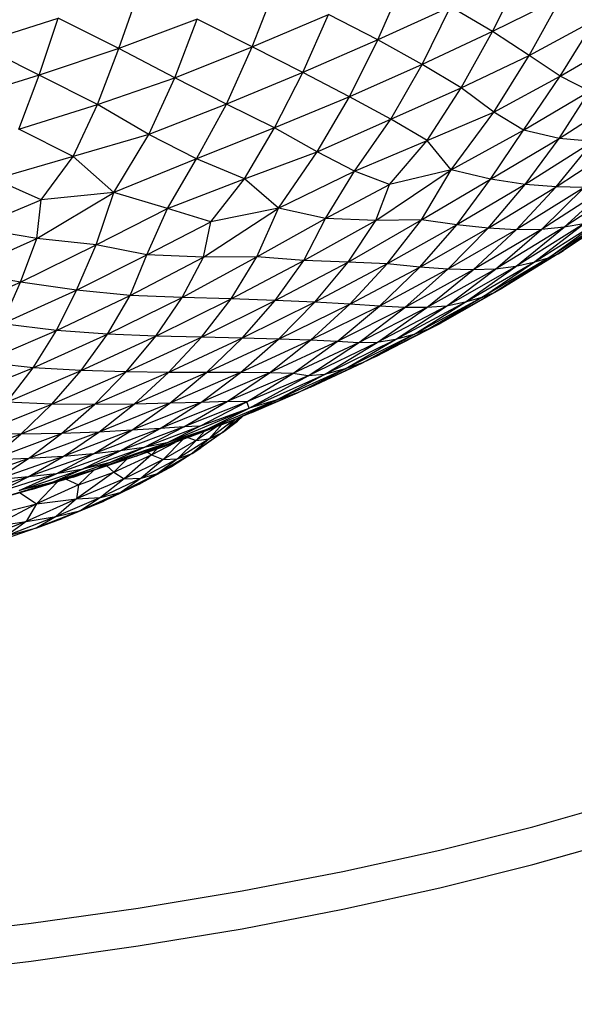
# Paper-space layout '_Dimétrica' of a CAD drawing. Header units: millimetres. Extents: x -212 to 188, y -228 to 468.
# Tile 8 of 24: x 21 to 49, y -228 to -179. Entities that reach past the tile are written whole.
import ezdxf

# ---------------------------------------------------------------- set-up
doc = ezdxf.new("R2010")
doc.units = ezdxf.units.MM

psp = doc.layouts.new('_Dimétrica')

# ---------------------------------------------------------------- linework, layer by layer
at = {"color": 7, "linetype": 'Continuous', "lineweight": 25}
for p, q in [((44.507, -179.194), (45.955, -176.266)), ((32.527, -179.959), (33.689, -176.989)), ((38.797, -179.611), (40.08, -176.658)), ((25.895, -180.035), (26.927, -177.103)), ((42.42, -177.957), (38.797, -179.611)), ((41.005, -180.827), (42.42, -177.957)), ((44.507, -179.194), (42.42, -177.957)), ((47.921, -177.497), (44.507, -179.194)), ((46.332, -180.379), (47.921, -177.497)), ((32.527, -179.959), (36.345, -178.341)), ((35.059, -181.237), (36.345, -178.341)), ((38.797, -179.611), (36.345, -178.341)), ((18.825, -179.804), (22.87, -178.53)), ((21.929, -181.362), (22.87, -178.53)), ((25.895, -180.035), (22.87, -178.53)), ((29.793, -178.579), (25.895, -180.035)), ((28.679, -181.492), (29.793, -178.579)), ((32.527, -179.959), (29.793, -178.579)), ((46.332, -180.379), (49.621, -178.613)), ((47.872, -181.413), (49.621, -178.613)), ((44.507, -179.194), (41.005, -180.827)), ((42.95, -181.995), (44.507, -179.194)), ((46.332, -180.379), (44.507, -179.194)), ((21.929, -181.362), (18.825, -179.804)), ((38.797, -179.611), (35.059, -181.237)), ((37.384, -182.44), (38.797, -179.611)), ((41.005, -180.827), (38.797, -179.611)), ((47.872, -181.413), (51.076, -179.549)), ((25.895, -180.035), (21.929, -181.362)), ((24.823, -182.819), (25.895, -180.035)), ((28.679, -181.492), (25.895, -180.035)), ((28.679, -181.492), (32.527, -179.959)), ((31.251, -182.806), (32.527, -179.959)), ((35.059, -181.237), (32.527, -179.959)), ((42.95, -181.995), (46.332, -180.379)), ((44.57, -183.206), (46.332, -180.379)), ((47.872, -181.413), (46.332, -180.379)), ((41.005, -180.827), (37.384, -182.44)), ((39.436, -183.558), (41.005, -180.827)), ((42.95, -181.995), (41.005, -180.827)), ((21.929, -181.362), (17.965, -182.603)), ((20.911, -184.044), (21.929, -181.362)), ((24.823, -182.819), (21.929, -181.362)), ((35.059, -181.237), (31.251, -182.806)), ((33.639, -183.989), (35.059, -181.237)), ((37.384, -182.44), (35.059, -181.237)), ((24.823, -182.819), (28.679, -181.492)), ((27.39, -184.322), (28.679, -181.492)), ((31.251, -182.806), (28.679, -181.492)), ((44.57, -183.206), (47.872, -181.413)), ((46.058, -184.107), (47.872, -181.413)), ((49.337, -182.167), (47.872, -181.413)), ((39.436, -183.558), (42.95, -181.995)), ((41.26, -184.609), (42.95, -181.995)), ((44.57, -183.206), (42.95, -181.995)), ((46.058, -184.107), (49.337, -182.167)), ((47.827, -184.515), (49.337, -182.167)), ((47.827, -184.515), (51.203, -182.316)), ((20.911, -184.044), (24.823, -182.819)), ((23.613, -185.407), (24.823, -182.819)), ((27.39, -184.322), (24.823, -182.819)), ((31.251, -182.806), (27.39, -184.322)), ((29.765, -185.527), (31.251, -182.806)), ((33.639, -183.989), (31.251, -182.806)), ((37.384, -182.44), (33.639, -183.989)), ((35.772, -185.176), (37.384, -182.44)), ((39.436, -183.558), (37.384, -182.44)), ((41.26, -184.609), (44.57, -183.206)), ((42.447, -186.079), (44.57, -183.206)), ((46.058, -184.107), (44.57, -183.206)), ((35.772, -185.176), (39.436, -183.558)), ((37.627, -186.135), (39.436, -183.558)), ((41.26, -184.609), (39.436, -183.558)), ((23.613, -185.407), (20.911, -184.044)), ((27.39, -184.322), (23.613, -185.407)), ((25.648, -187.197), (27.39, -184.322)), ((29.765, -185.527), (27.39, -184.322)), ((33.639, -183.989), (29.765, -185.527)), ((32.153, -186.529), (33.639, -183.989)), ((35.772, -185.176), (33.639, -183.989)), ((42.447, -186.079), (46.058, -184.107)), ((44.403, -186.535), (46.058, -184.107)), ((47.827, -184.515), (46.058, -184.107)), ((37.627, -186.135), (41.26, -184.609)), ((39.38, -186.803), (41.26, -184.609)), ((42.447, -186.079), (41.26, -184.609)), ((44.403, -186.535), (47.827, -184.515)), ((46.135, -186.803), (47.827, -184.515)), ((49.522, -184.664), (46.135, -186.803)), ((47.677, -186.927), (49.522, -184.664)), ((47.677, -186.927), (51.027, -184.728)), ((49.522, -184.664), (47.827, -184.515)), ((32.153, -186.529), (35.772, -185.176)), ((33.842, -187.981), (35.772, -185.176)), ((37.627, -186.135), (35.772, -185.176)), ((23.613, -185.407), (19.695, -186.542)), ((22.029, -187.568), (23.613, -185.407)), ((25.648, -187.197), (23.613, -185.407)), ((29.765, -185.527), (25.648, -187.197)), ((28.323, -188), (29.765, -185.527)), ((32.153, -186.529), (29.765, -185.527)), ((33.842, -187.981), (37.627, -186.135)), ((36.186, -188.502), (37.627, -186.135)), ((39.38, -186.803), (37.627, -186.135)), ((38.692, -188.601), (42.447, -186.079)), ((42.447, -186.079), (39.38, -186.803)), ((40.971, -188.563), (42.447, -186.079)), ((44.403, -186.535), (42.447, -186.079)), ((22.029, -187.568), (19.695, -186.542)), ((28.323, -188), (32.153, -186.529)), ((30.477, -188.669), (32.153, -186.529)), ((33.842, -187.981), (32.153, -186.529)), ((40.971, -188.563), (44.403, -186.535)), ((42.737, -188.81), (44.403, -186.535)), ((46.135, -186.803), (44.403, -186.535)), ((51.452, -186.712), (48.085, -188.937)), ((21.81, -189.498), (25.648, -187.197)), ((25.648, -187.197), (22.029, -187.568)), ((24.755, -189.807), (25.648, -187.197)), ((28.323, -188), (25.648, -187.197)), ((36.186, -188.502), (39.38, -186.803)), ((38.692, -188.601), (39.38, -186.803)), ((46.135, -186.803), (42.737, -188.81)), ((44.295, -188.985), (46.135, -186.803)), ((44.295, -188.985), (47.677, -186.927)), ((45.691, -189.058), (47.677, -186.927)), ((49.082, -186.949), (45.691, -189.058)), ((47.677, -186.927), (46.135, -186.803)), ((50.334, -186.865), (46.952, -189.047)), ((46.952, -189.047), (49.082, -186.949)), ((49.082, -186.949), (47.677, -186.927)), ((48.085, -188.937), (50.334, -186.865)), ((18.695, -188.964), (22.029, -187.568)), ((21.81, -189.498), (22.029, -187.568)), ((24.755, -189.807), (28.323, -188)), ((27.291, -190.312), (28.323, -188)), ((30.477, -188.669), (28.323, -188)), ((30.111, -190.426), (33.842, -187.981)), ((33.842, -187.981), (30.477, -188.669)), ((32.769, -190.404), (33.842, -187.981)), ((36.186, -188.502), (33.842, -187.981)), ((27.291, -190.312), (30.477, -188.669)), ((30.111, -190.426), (30.477, -188.669)), ((32.769, -190.404), (36.186, -188.502)), ((35.113, -190.585), (36.186, -188.502)), ((35.113, -190.585), (38.692, -188.601)), ((38.692, -188.601), (36.186, -188.502)), ((37.311, -190.676), (40.971, -188.563)), ((37.311, -190.676), (38.692, -188.601)), ((40.971, -188.563), (38.692, -188.601)), ((39.262, -190.762), (40.971, -188.563)), ((42.737, -188.81), (40.971, -188.563)), ((46.553, -190.687), (49.879, -188.583)), ((50.467, -188.408), (47.273, -190.47)), ((47.273, -190.47), (49.879, -188.583)), ((50.814, -188.265), (47.779, -190.264)), ((50.467, -188.408), (47.779, -190.264)), ((50.814, -188.265), (48.049, -190.089)), ((21.81, -189.498), (18.695, -188.964)), ((42.737, -188.81), (39.262, -190.762)), ((40.88, -190.92), (42.737, -188.81)), ((40.88, -190.92), (44.295, -188.985)), ((42.29, -191.029), (44.295, -188.985)), ((45.691, -189.058), (42.29, -191.029)), ((44.295, -188.985), (42.737, -188.81)), ((46.952, -189.047), (43.545, -191.062)), ((43.545, -191.062), (45.691, -189.058)), ((45.691, -189.058), (44.295, -188.985)), ((48.085, -188.937), (44.656, -191.021)), ((44.656, -191.021), (46.952, -189.047)), ((49.065, -188.771), (45.672, -190.883)), ((45.672, -190.883), (48.085, -188.937)), ((46.952, -189.047), (45.691, -189.058)), ((46.553, -190.687), (49.065, -188.771)), ((48.085, -188.937), (46.952, -189.047)), ((49.065, -188.771), (48.085, -188.937)), ((18.041, -191.162), (21.81, -189.498)), ((20.994, -191.672), (21.81, -189.498)), ((24.755, -189.807), (21.81, -189.498)), ((20.994, -191.672), (24.755, -189.807)), ((23.785, -192.061), (24.755, -189.807)), ((27.291, -190.312), (24.755, -189.807)), ((47.779, -190.264), (48.049, -190.089)), ((23.785, -192.061), (27.291, -190.312)), ((26.462, -192.325), (27.291, -190.312)), ((26.462, -192.325), (30.111, -190.426)), ((30.111, -190.426), (27.291, -190.312)), ((29.045, -192.441), (32.769, -190.404)), ((29.045, -192.441), (30.111, -190.426)), ((32.769, -190.404), (30.111, -190.426)), ((31.491, -192.498), (32.769, -190.404)), ((31.491, -192.498), (35.113, -190.585)), ((35.113, -190.585), (32.769, -190.404)), ((33.681, -192.59), (35.113, -190.585)), ((33.681, -192.59), (37.311, -190.676)), ((37.311, -190.676), (35.113, -190.585)), ((35.659, -192.67), (37.311, -190.676)), ((39.262, -190.762), (37.311, -190.676)), ((43.148, -192.673), (46.553, -190.687)), ((47.273, -190.47), (43.972, -192.434)), ((43.972, -192.434), (46.553, -190.687)), ((47.779, -190.264), (44.608, -192.186)), ((47.273, -190.47), (44.608, -192.186)), ((47.779, -190.264), (45.03, -191.951)), ((46.553, -190.687), (45.672, -190.883)), ((47.273, -190.47), (46.553, -190.687)), ((47.273, -190.47), (47.779, -190.264)), ((20.994, -191.672), (18.041, -191.162)), ((39.262, -190.762), (35.659, -192.67)), ((37.406, -192.757), (39.262, -190.762)), ((37.406, -192.757), (40.88, -190.92)), ((38.877, -192.857), (40.88, -190.92)), ((42.29, -191.029), (38.877, -192.857)), ((40.88, -190.92), (39.262, -190.762)), ((40.137, -192.929), (42.29, -191.029)), ((43.545, -191.062), (40.137, -192.929)), ((42.29, -191.029), (40.88, -190.92)), ((44.656, -191.021), (41.233, -192.933)), ((41.233, -192.933), (43.545, -191.062)), ((45.672, -190.883), (42.219, -192.857)), ((42.219, -192.857), (44.656, -191.021)), ((43.545, -191.062), (42.29, -191.029)), ((43.148, -192.673), (45.672, -190.883)), ((44.656, -191.021), (43.545, -191.062)), ((45.672, -190.883), (44.656, -191.021)), ((17.265, -193.285), (20.994, -191.672)), ((20.079, -193.744), (20.994, -191.672)), ((23.785, -192.061), (20.994, -191.672)), ((20.079, -193.744), (23.785, -192.061)), ((22.787, -194.07), (23.785, -192.061)), ((26.462, -192.325), (23.785, -192.061)), ((44.608, -192.186), (41.346, -193.997)), ((45.03, -191.951), (41.899, -193.721)), ((44.608, -192.186), (41.899, -193.721)), ((43.972, -192.434), (44.608, -192.186)), ((44.608, -192.186), (45.03, -191.951)), ((22.787, -194.07), (26.462, -192.325)), ((25.331, -194.261), (26.462, -192.325)), ((25.331, -194.261), (29.045, -192.441)), ((29.045, -192.441), (26.462, -192.325)), ((27.739, -194.362), (29.045, -192.441)), ((27.739, -194.362), (31.491, -192.498)), ((31.491, -192.498), (29.045, -192.441)), ((30.004, -194.414), (31.491, -192.498)), ((30.004, -194.414), (33.681, -192.59)), ((33.681, -192.59), (31.491, -192.498)), ((32.039, -194.462), (33.681, -192.59)), ((35.659, -192.67), (32.039, -194.462)), ((35.659, -192.67), (33.681, -192.59)), ((33.852, -194.509), (35.659, -192.67)), ((37.406, -192.757), (35.659, -192.67)), ((39.676, -194.532), (43.148, -192.673)), ((43.972, -192.434), (40.591, -194.275)), ((40.591, -194.275), (43.148, -192.673)), ((43.972, -192.434), (41.346, -193.997)), ((43.148, -192.673), (42.219, -192.857)), ((43.972, -192.434), (43.148, -192.673)), ((33.852, -194.509), (37.406, -192.757)), ((35.438, -194.563), (37.406, -192.757)), ((38.877, -192.857), (35.438, -194.563)), ((36.763, -194.625), (38.877, -192.857)), ((40.137, -192.929), (36.763, -194.625)), ((38.877, -192.857), (37.406, -192.757)), ((37.831, -194.688), (40.137, -192.929)), ((41.233, -192.933), (37.831, -194.688)), ((42.219, -192.857), (38.761, -194.67)), ((38.761, -194.67), (41.233, -192.933)), ((40.137, -192.929), (38.877, -192.857)), ((39.676, -194.532), (42.219, -192.857)), ((41.233, -192.933), (40.137, -192.929)), ((42.219, -192.857), (41.233, -192.933)), ((19.07, -195.664), (22.787, -194.07)), ((22.787, -194.07), (20.079, -193.744)), ((21.622, -195.929), (22.787, -194.07)), ((25.331, -194.261), (22.787, -194.07)), ((41.346, -193.997), (38.037, -195.678)), ((41.899, -193.721), (38.69, -195.377)), ((38.69, -195.377), (41.346, -193.997)), ((41.346, -193.997), (40.591, -194.275)), ((41.346, -193.997), (41.899, -193.721)), ((21.622, -195.929), (25.331, -194.261)), ((24.014, -196.075), (25.331, -194.261)), ((24.014, -196.075), (27.739, -194.362)), ((27.739, -194.362), (25.331, -194.261)), ((26.263, -196.142), (27.739, -194.362)), ((26.263, -196.142), (30.004, -194.414)), ((30.004, -194.414), (27.739, -194.362)), ((28.372, -196.164), (30.004, -194.414)), ((32.039, -194.462), (28.372, -196.164)), ((32.039, -194.462), (30.004, -194.414)), ((30.266, -196.168), (32.039, -194.462)), ((30.266, -196.168), (33.852, -194.509)), ((31.948, -196.172), (33.852, -194.509)), ((35.438, -194.563), (31.948, -196.172)), ((33.852, -194.509), (32.039, -194.462)), ((33.396, -196.183), (35.438, -194.563)), ((36.763, -194.625), (33.396, -196.183)), ((35.438, -194.563), (33.852, -194.509)), ((34.552, -196.221), (36.763, -194.625)), ((36.763, -194.625), (35.438, -194.563)), ((36.141, -196.265), (39.676, -194.532)), ((37.831, -194.688), (36.763, -194.625)), ((40.591, -194.275), (37.175, -195.98)), ((37.175, -195.98), (39.676, -194.532)), ((38.037, -195.678), (40.591, -194.275)), ((39.676, -194.532), (38.761, -194.67)), ((40.591, -194.275), (39.676, -194.532)), ((37.831, -194.688), (34.552, -196.221)), ((38.761, -194.67), (35.321, -196.331)), ((35.321, -196.331), (37.831, -194.688)), ((36.141, -196.265), (38.761, -194.67)), ((38.761, -194.67), (37.831, -194.688)), ((38.69, -195.377), (35.441, -196.905)), ((38.69, -195.377), (38.037, -195.678)), ((17.934, -197.43), (21.622, -195.929)), ((21.622, -195.929), (19.07, -195.664)), ((20.31, -197.643), (21.622, -195.929)), ((20.31, -197.643), (24.014, -196.075)), ((24.014, -196.075), (21.622, -195.929)), ((22.558, -197.739), (24.014, -196.075)), ((26.263, -196.142), (24.014, -196.075)), ((37.175, -195.98), (33.737, -197.549)), ((38.037, -195.678), (34.794, -197.182)), ((34.794, -197.182), (37.175, -195.98)), ((35.441, -196.905), (38.037, -195.678)), ((37.175, -195.98), (36.141, -196.265)), ((38.037, -195.678), (37.175, -195.98)), ((22.558, -197.739), (26.263, -196.142)), ((24.675, -197.76), (26.263, -196.142)), ((28.372, -196.164), (24.675, -197.76)), ((28.372, -196.164), (26.263, -196.142)), ((26.651, -197.738), (28.372, -196.164)), ((26.651, -197.738), (30.266, -196.168)), ((30.266, -196.168), (28.372, -196.164)), ((28.426, -197.697), (30.266, -196.168)), ((31.948, -196.172), (28.426, -197.697)), ((29.975, -197.653), (31.948, -196.172)), ((33.396, -196.183), (29.975, -197.653)), ((31.948, -196.172), (30.266, -196.168)), ((31.292, -197.616), (33.396, -196.183)), ((34.552, -196.221), (31.292, -197.616)), ((33.396, -196.183), (31.948, -196.172)), ((32.267, -197.634), (34.552, -196.221)), ((35.321, -196.331), (32.267, -197.634)), ((32.379, -197.95), (36.141, -196.265)), ((32.379, -197.95), (35.321, -196.331)), ((34.552, -196.221), (33.396, -196.183)), ((33.737, -197.549), (36.141, -196.265)), ((35.321, -196.331), (34.552, -196.221)), ((36.141, -196.265), (35.321, -196.331)), ((35.441, -196.905), (32.521, -198.161)), ((35.441, -196.905), (34.794, -197.182)), ((33.737, -197.549), (30.222, -199.025)), ((34.794, -197.182), (31.548, -198.557)), ((31.548, -198.557), (33.737, -197.549)), ((33.737, -197.549), (32.379, -197.95)), ((32.521, -198.161), (34.794, -197.182)), ((34.794, -197.182), (33.737, -197.549)), ((18.887, -199.198), (22.558, -197.739)), ((22.558, -197.739), (20.31, -197.643)), ((21.016, -199.234), (22.558, -197.739)), ((24.675, -197.76), (21.016, -199.234)), ((24.675, -197.76), (22.558, -197.739)), ((23.036, -199.2), (26.651, -197.738)), ((23.036, -199.2), (24.675, -197.76)), ((26.651, -197.738), (24.675, -197.76)), ((28.426, -197.697), (24.888, -199.132)), ((24.888, -199.132), (26.651, -197.738)), ((29.975, -197.653), (26.531, -199.047)), ((26.531, -199.047), (28.426, -197.697)), ((28.426, -197.697), (26.651, -197.738)), ((31.292, -197.616), (27.954, -198.955)), ((27.954, -198.955), (29.975, -197.653)), ((28.285, -199.674), (32.379, -197.95)), ((29.975, -197.653), (28.426, -197.697)), ((29.129, -198.866), (31.292, -197.616)), ((32.267, -197.634), (29.129, -198.866)), ((29.928, -198.833), (32.267, -197.634)), ((29.928, -198.833), (32.379, -197.95)), ((31.292, -197.616), (29.975, -197.653)), ((30.222, -199.025), (32.379, -197.95)), ((32.267, -197.634), (31.292, -197.616)), ((32.379, -197.95), (32.267, -197.634)), ((31.548, -198.557), (28.115, -199.868)), ((29.458, -199.356), (31.548, -198.557)), ((31.548, -198.557), (30.222, -199.025)), ((31.632, -198.523), (30.389, -199.465)), ((31.962, -198.388), (31.058, -199.153)), ((31.705, -198.493), (31.058, -199.153)), ((32.521, -198.161), (31.548, -198.557)), ((32.073, -198.343), (31.802, -198.593)), ((32.067, -198.345), (31.802, -198.593)), ((26.531, -199.047), (23.117, -200.344)), ((27.954, -198.955), (24.627, -200.22)), ((24.627, -200.22), (26.531, -199.047)), ((26.531, -199.047), (24.888, -199.132)), ((29.129, -198.866), (25.955, -200.075)), ((25.955, -200.075), (27.954, -198.955)), ((27.954, -198.955), (26.531, -199.047)), ((30.222, -199.025), (26.752, -200.339)), ((27.142, -199.894), (29.928, -198.833)), ((27.142, -199.894), (29.129, -198.866)), ((29.129, -198.866), (27.954, -198.955)), ((30.222, -199.025), (28.115, -199.868)), ((28.285, -199.674), (29.928, -198.833)), ((30.222, -199.025), (28.285, -199.674)), ((29.928, -198.833), (29.129, -198.866)), ((30.8, -198.843), (29.752, -199.549)), ((31.021, -198.759), (30.389, -199.465)), ((31.058, -199.153), (31.802, -198.593)), ((21.016, -199.234), (17.391, -200.58)), ((21.016, -199.234), (18.887, -199.198)), ((19.47, -200.54), (23.036, -199.2)), ((19.47, -200.54), (21.016, -199.234)), ((23.036, -199.2), (21.016, -199.234)), ((24.888, -199.132), (21.389, -200.454)), ((21.389, -200.454), (23.036, -199.2)), ((24.888, -199.132), (23.036, -199.2)), ((23.117, -200.344), (24.888, -199.132)), ((29.098, -199.494), (28.099, -200.503)), ((29.458, -199.356), (28.115, -199.868)), ((30.389, -199.465), (28.809, -200.459)), ((29.328, -199.406), (29.752, -199.549)), ((31.058, -199.153), (29.541, -200.198)), ((30.389, -199.465), (29.541, -200.198)), ((30.161, -199.088), (29.752, -199.549)), ((29.752, -199.549), (30.389, -199.465)), ((31.058, -199.153), (29.984, -199.917)), ((30.389, -199.465), (31.058, -199.153)), ((24.036, -201.001), (27.142, -199.894)), ((24.726, -200.995), (28.285, -199.674)), ((25.397, -200.672), (28.285, -199.674)), ((25.397, -200.672), (27.142, -199.894)), ((27.142, -199.894), (25.955, -200.075)), ((26.752, -200.339), (28.285, -199.674)), ((28.115, -199.868), (26.752, -200.339)), ((28.285, -199.674), (27.142, -199.894)), ((27.515, -200.273), (28.702, -199.645)), ((27.784, -199.983), (27.515, -200.273)), ((29.752, -199.549), (28.099, -200.503)), ((29.984, -199.917), (28.557, -200.833)), ((29.752, -199.549), (28.809, -200.459)), ((29.541, -200.198), (29.984, -199.917)), ((21.389, -200.454), (17.968, -201.648)), ((21.389, -200.454), (19.47, -200.54)), ((23.117, -200.344), (19.75, -201.524)), ((19.75, -201.524), (21.389, -200.454)), ((24.627, -200.22), (21.373, -201.365)), ((21.373, -201.365), (23.117, -200.344)), ((23.117, -200.344), (21.389, -200.454)), ((25.955, -200.075), (22.768, -201.211)), ((22.768, -201.211), (24.627, -200.22)), ((24.627, -200.22), (23.117, -200.344)), ((26.752, -200.339), (23.616, -201.375)), ((24.036, -201.001), (25.955, -200.075)), ((25.955, -200.075), (24.627, -200.22)), ((26.752, -200.339), (24.726, -200.995)), ((25.644, -201.136), (27.515, -200.273)), ((26.298, -200.489), (25.644, -201.136)), ((27.515, -200.273), (26.153, -201.467)), ((28.099, -200.503), (26.153, -201.467)), ((28.809, -200.459), (26.998, -201.434)), ((28.099, -200.503), (26.998, -201.434)), ((27.344, -200.135), (27.515, -200.273)), ((27.515, -200.273), (28.099, -200.503)), ((29.541, -200.198), (27.835, -201.195)), ((28.809, -200.459), (27.835, -201.195)), ((28.099, -200.503), (28.809, -200.459)), ((29.541, -200.198), (28.557, -200.833)), ((28.809, -200.459), (29.541, -200.198)), ((20.933, -202.035), (24.036, -201.001)), ((21.538, -202), (24.726, -200.995)), ((22.558, -201.642), (25.397, -200.672)), ((24.726, -200.995), (22.558, -201.642)), ((22.558, -201.642), (24.036, -201.001)), ((24.036, -201.001), (22.768, -201.211)), ((23.616, -201.375), (24.726, -200.995)), ((25.397, -200.672), (24.036, -201.001)), ((24.726, -200.995), (25.397, -200.672)), ((25.293, -200.821), (25.644, -201.136)), ((28.557, -200.833), (26.975, -201.693)), ((27.835, -201.195), (28.557, -200.833)), ((21.373, -201.365), (18.12, -202.419)), ((21.373, -201.365), (19.75, -201.524)), ((22.768, -201.211), (19.803, -202.159)), ((19.803, -202.159), (21.373, -201.365)), ((20.933, -202.035), (22.768, -201.211)), ((22.768, -201.211), (21.373, -201.365)), ((23.616, -201.375), (21.538, -202)), ((23.261, -201.481), (23.875, -201.755)), ((25.644, -201.136), (23.789, -202.458)), ((26.153, -201.467), (23.789, -202.458)), ((24.642, -201.036), (23.875, -201.755)), ((23.875, -201.755), (25.644, -201.136)), ((26.998, -201.434), (24.97, -202.391)), ((26.153, -201.467), (24.97, -202.391)), ((25.644, -201.136), (26.153, -201.467)), ((27.835, -201.195), (26.009, -202.13)), ((26.998, -201.434), (26.009, -202.13)), ((26.153, -201.467), (26.998, -201.434)), ((27.835, -201.195), (26.975, -201.693)), ((26.998, -201.434), (27.835, -201.195)), ((19.617, -202.531), (22.558, -201.642)), ((22.558, -201.642), (20.933, -202.035)), ((21.538, -202), (22.558, -201.642)), ((22.838, -201.609), (21.796, -202.7)), ((23.875, -201.755), (21.796, -202.7)), ((23.875, -201.755), (23.789, -202.458)), ((26.975, -201.693), (25.144, -202.57)), ((26.009, -202.13), (26.975, -201.693)), ((21.538, -202), (19.617, -202.531)), ((20.97, -202.157), (21.796, -202.7)), ((23.789, -202.458), (21.27, -203.585)), ((21.796, -202.7), (23.789, -202.458)), ((24.97, -202.391), (22.764, -203.337)), ((23.789, -202.458), (22.764, -203.337)), ((23.789, -202.458), (24.97, -202.391)), ((26.009, -202.13), (24.001, -203.033)), ((24.97, -202.391), (24.001, -203.033)), ((24.97, -202.391), (26.009, -202.13)), ((26.009, -202.13), (25.144, -202.57)), ((19.343, -203.33), (21.796, -202.7)), ((21.796, -202.7), (19.646, -203.834)), ((21.796, -202.7), (21.27, -203.585)), ((25.144, -202.57), (23.072, -203.43)), ((24.001, -203.033), (25.144, -202.57)), ((22.764, -203.337), (20.292, -204.297)), ((21.27, -203.585), (22.764, -203.337)), ((24.001, -203.033), (21.802, -203.906)), ((22.764, -203.337), (21.802, -203.906)), ((21.802, -203.906), (23.072, -203.43)), ((22.764, -203.337), (24.001, -203.033)), ((24.001, -203.033), (23.072, -203.43)), ((21.27, -203.585), (18.34, -204.706)), ((21.802, -203.906), (19.459, -204.714)), ((19.646, -203.834), (21.27, -203.585)), ((21.27, -203.585), (20.292, -204.297)), ((20.292, -204.297), (21.802, -203.906))]:
    psp.add_line(p, q, dxfattribs=at)
at = {"color": 7, "linetype": 'Continuous', "lineweight": 25, "flags": 128}
for points in [[(-18.247, -225.692), (-12.455, -225.742), (-6.664, -225.674), (-0.896, -225.488), (4.826, -225.186), (10.483, -224.768), (16.053, -224.236), (21.516, -223.592), (26.85, -222.837), (32.036, -221.976), (37.056, -221.011), (41.889, -219.946), (46.519, -218.785), (50.927, -217.531)], [(-18.247, -227.577), (-12.455, -227.627), (-6.664, -227.559), (-0.896, -227.374), (4.826, -227.072), (10.483, -226.654), (16.053, -226.122), (21.516, -225.477), (26.85, -224.723), (32.036, -223.862), (37.056, -222.897), (41.889, -221.832), (46.519, -220.67), (50.927, -219.417)]]:
    psp.add_lwpolyline(points, dxfattribs=at)

doc.saveas('drawing.dxf')
